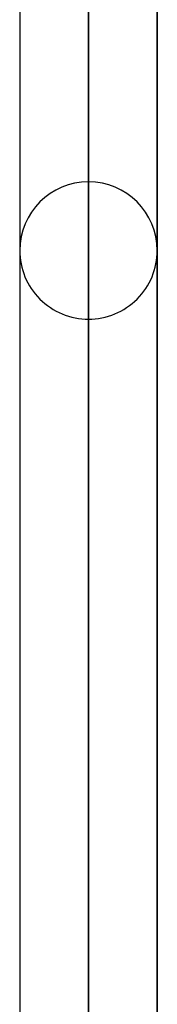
# Model space of a CAD drawing. Header units: millimetres. Extents: x -132 to 52, y -156 to 156.
# Tile 70 of 79: x -63.75 to -62.75, y 78.91 to 86.08. Entities that reach past the tile are written whole.
import ezdxf

# ---------------------------------------------------------------- set-up
doc = ezdxf.new("R2010")
doc.units = ezdxf.units.MM
doc.layers.add('MAIN-1', color=7, linetype='Continuous')

msp = doc.modelspace()

# ---------------------------------------------------------------- linework, layer by layer
at = {"layer": 'MAIN-1'}
for p, q in [((-63.25, 73.062), (-63.25, 100.5)), ((-63.25, 100.5), (-63.25, 73.0798)), ((-63.75, 100), (-63.75, 72.8607)), ((-62.75, 100), (-62.75, 73.2179)), ((-63.75, 99.888), (-63.75, 72.6691)), ((-62.75, 72.7769), (-62.75, 99.8881)), ((-63.25, 99.5), (-63.25, 72.4465)), ((-63.25, 67.6358), (-63.25, 92.7)), ((-63.75, 92.2), (-63.75, 72.6691)), ((-63.75, 92.2), (-63.75, 67.1513)), ((-62.75, 92.2), (-62.75, 72.7769)), ((-62.75, 67.1513), (-62.75, 92.2)), ((-63.25, 91.7), (-63.25, 66.9283)), ((-63.25, 62.1172), (-63.25, 84.9)), ((-63.75, 84.4), (-63.75, 61.633)), ((-63.75, 84.4), (-63.75, 61.633)), ((-62.75, 84.4), (-62.75, 61.633)), ((-62.75, 61.633), (-62.75, 84.4)), ((-63.25, 83.9), (-63.25, 61.4096))]:
    msp.add_line(p, q, dxfattribs=at)
for start, end in [(89.99998, 179.99979), (0.00023, 89.99998), (179.99979, 270.00002), (270.00002, 0.00023)]:
    msp.add_arc((-63.25, 84.4), 0.5, start, end, dxfattribs=at)

doc.saveas('drawing.dxf')
